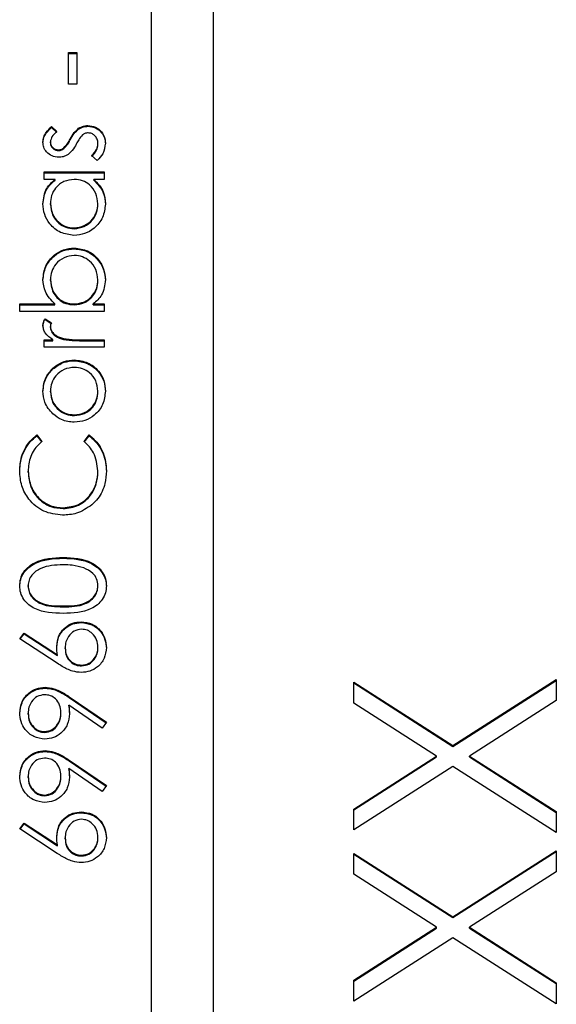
# Model space of a CAD drawing. Header units: millimetres. Extents: x 296 to 1495, y 17 to 1173.
# Tile 8 of 23: x 730.17 to 733.61, y 537.87 to 544.19. Entities that reach past the tile are written whole.
import ezdxf

# ---------------------------------------------------------------- set-up
doc = ezdxf.new("R2010")
doc.units = ezdxf.units.MM

msp = doc.modelspace()

# ---------------------------------------------------------------- linework, layer by layer
at = {"color": 7, "linetype": 'Continuous', "lineweight": 25}
for p, q in [((731.0094, 573.1173), (731.0094, 533.1708)), ((731.4094, 533.1708), (731.4094, 573.1173)), ((730.4787, 543.9754), (730.533, 543.9754)), ((730.4787, 543.7722), (730.4787, 543.9754)), ((730.4787, 543.9702), (730.533, 543.9702)), ((730.533, 543.9754), (730.533, 543.7722)), ((730.533, 543.7722), (730.4787, 543.7722)), ((730.3709, 543.5012), (730.4041, 543.469)), ((730.3709, 543.496), (730.3709, 543.5012)), ((730.3709, 543.496), (730.4041, 543.4638)), ((730.5446, 543.4848), (730.5446, 543.4899)), ((730.6044, 543.5028), (730.6044, 543.5079)), ((730.4904, 543.4152), (730.4904, 543.4204)), ((730.3634, 543.3971), (730.3634, 543.4023)), ((730.4154, 543.3469), (730.4154, 543.3521)), ((730.4505, 543.3601), (730.4505, 543.3652)), ((730.6687, 543.3872), (730.6687, 543.3923)), ((730.6638, 543.2844), (730.628, 543.3158)), ((730.3227, 543.2098), (730.7094, 543.2098)), ((730.3227, 543.1624), (730.3227, 543.2098)), ((730.3227, 543.2047), (730.7094, 543.2047)), ((730.3942, 543.1624), (730.3227, 543.1624)), ((730.3942, 543.1572), (730.3942, 543.1624)), ((730.7094, 543.1624), (730.6425, 543.1624)), ((730.6425, 543.1572), (730.6425, 543.1624)), ((730.7094, 543.2098), (730.7094, 543.1624)), ((730.3634, 543.0016), (730.3634, 543.0068)), ((730.6687, 543.0012), (730.6687, 543.0064)), ((730.5155, 542.8456), (730.5155, 542.8507)), ((730.5168, 542.7168), (730.5168, 542.722)), ((730.3634, 542.5141), (730.3634, 542.5193)), ((730.6687, 542.5134), (730.6687, 542.5186)), ((730.1666, 542.3629), (730.3929, 542.3629)), ((730.1666, 542.3155), (730.1666, 542.3629)), ((730.1666, 542.3578), (730.3929, 542.3578)), ((730.3929, 542.3578), (730.3929, 542.3629)), ((730.5153, 542.3578), (730.5153, 542.3629)), ((730.6378, 542.3629), (730.7094, 542.3629)), ((730.6378, 542.3578), (730.6378, 542.3629)), ((730.6378, 542.3578), (730.7094, 542.3578)), ((730.7094, 542.3629), (730.7094, 542.3155)), ((730.7094, 542.3155), (730.1666, 542.3155)), ((730.3291, 542.2681), (730.3703, 542.242)), ((730.3291, 542.2629), (730.3291, 542.2681)), ((730.3291, 542.2629), (730.3686, 542.2379)), ((730.3634, 542.2126), (730.3634, 542.2178)), ((730.3227, 542.1326), (730.3796, 542.1326)), ((730.3227, 542.0852), (730.3227, 542.1326)), ((730.3227, 542.1274), (730.3796, 542.1274)), ((730.3796, 542.1274), (730.3796, 542.1326)), ((730.4467, 542.1359), (730.4467, 542.1411)), ((730.5794, 542.1326), (730.7094, 542.1326)), ((730.5794, 542.1274), (730.5794, 542.1326)), ((730.5794, 542.1274), (730.7094, 542.1274)), ((730.7094, 542.1326), (730.7094, 542.0852)), ((730.7094, 542.0852), (730.3227, 542.0852)), ((730.5171, 541.9987), (730.5171, 542.0039)), ((730.3796, 541.9458), (730.3796, 541.9509)), ((730.3634, 541.7988), (730.3634, 541.804)), ((730.6687, 541.7988), (730.6687, 541.804)), ((730.5174, 541.6464), (730.5174, 541.6516)), ((730.2773, 541.5228), (730.3091, 541.4813)), ((730.2773, 541.5177), (730.2773, 541.5228)), ((730.5805, 541.4813), (730.612, 541.5228)), ((730.612, 541.5177), (730.612, 541.5228)), ((730.2773, 541.5177), (730.3091, 541.4762)), ((730.5805, 541.4762), (730.612, 541.5177)), ((730.2209, 541.2841), (730.2209, 541.2893)), ((730.6687, 541.2874), (730.6687, 541.2926)), ((730.4453, 541.0502), (730.4453, 541.0553)), ((730.445, 540.7317), (730.445, 540.7369)), ((730.2209, 540.5509), (730.2209, 540.5561)), ((730.6687, 540.5509), (730.6687, 540.5561)), ((730.4448, 540.4201), (730.4448, 540.4253)), ((730.5609, 540.3185), (730.5609, 540.3236)), ((730.1666, 540.2152), (730.1954, 540.2517)), ((730.4081, 540.0575), (730.1666, 540.2152)), ((730.1693, 540.2135), (730.1954, 540.2466)), ((730.1954, 540.2517), (730.4092, 540.1121)), ((730.1954, 540.2466), (730.1954, 540.2517)), ((730.1954, 540.2466), (730.4092, 540.1069)), ((730.4584, 540.1517), (730.4584, 540.1569)), ((730.6687, 540.1559), (730.6687, 540.161)), ((730.4092, 540.1069), (730.4092, 540.1121)), ((730.5637, 540.0407), (730.5637, 540.0458)), ((732.9464, 539.5297), (733.6094, 539.9533)), ((732.9464, 539.5245), (733.6094, 539.9482)), ((733.6094, 539.9533), (733.6094, 539.8189)), ((730.3292, 539.8984), (730.3292, 539.9036)), ((732.3094, 539.9367), (732.9464, 539.5297)), ((732.3094, 539.8022), (732.3094, 539.9367)), ((732.3094, 539.9315), (732.9464, 539.5245)), ((730.4846, 539.8427), (730.7229, 539.68)), ((730.4846, 539.8375), (730.4846, 539.8427)), ((730.4846, 539.8375), (730.7205, 539.6765)), ((733.6094, 539.8189), (733.0516, 539.4623)), ((730.6965, 539.6421), (730.4815, 539.789)), ((730.4815, 539.7839), (730.4815, 539.789)), ((732.8411, 539.4623), (732.3094, 539.8022)), ((730.2209, 539.7322), (730.2209, 539.7374)), ((730.4312, 539.7371), (730.4312, 539.7422)), ((730.7229, 539.68), (730.6965, 539.6421)), ((730.3261, 539.6138), (730.3261, 539.619)), ((732.9464, 539.5245), (732.9464, 539.5297)), ((730.3292, 539.4919), (730.3292, 539.4971)), ((730.4846, 539.4362), (730.7229, 539.2735)), ((730.4846, 539.431), (730.4846, 539.4362)), ((732.3094, 539.1224), (732.8411, 539.4623)), ((732.3094, 539.1173), (732.8411, 539.4572)), ((732.8411, 539.4572), (732.8411, 539.4623)), ((733.0516, 539.4623), (733.6094, 539.1058)), ((733.0516, 539.4572), (733.0516, 539.4623)), ((733.0516, 539.4572), (733.6094, 539.1006)), ((730.6965, 539.2356), (730.4815, 539.3825)), ((730.4815, 539.3774), (730.4815, 539.3825)), ((730.4846, 539.431), (730.7205, 539.27)), ((732.9464, 539.3952), (732.3094, 538.988)), ((733.6094, 538.9713), (732.9464, 539.3952)), ((730.2209, 539.3257), (730.2209, 539.3309)), ((730.4312, 539.3306), (730.4312, 539.3357)), ((730.7229, 539.2735), (730.6965, 539.2356)), ((730.3261, 539.2073), (730.3261, 539.2125)), ((732.3094, 538.988), (732.3094, 539.1224)), ((730.5609, 539.0989), (730.5609, 539.1041)), ((733.6094, 539.1058), (733.6094, 538.9713)), ((730.1666, 538.9957), (730.1954, 539.0322)), ((730.4081, 538.838), (730.1666, 538.9957)), ((730.1693, 538.994), (730.1954, 539.0271)), ((730.1954, 539.0322), (730.4092, 538.8926)), ((730.1954, 539.0271), (730.1954, 539.0322)), ((730.1954, 539.0271), (730.4092, 538.8874)), ((730.4584, 538.9322), (730.4584, 538.9374)), ((730.6687, 538.9363), (730.6687, 538.9415)), ((730.4092, 538.8874), (730.4092, 538.8926)), ((730.5637, 538.8212), (730.5637, 538.8263)), ((732.3094, 538.8382), (732.9464, 538.4312)), ((732.3094, 538.7037), (732.3094, 538.8382)), ((732.3094, 538.833), (732.9464, 538.426)), ((732.9464, 538.4312), (733.6094, 538.8548)), ((732.9464, 538.426), (733.6094, 538.8496)), ((733.6094, 538.8548), (733.6094, 538.7204)), ((732.8411, 538.3638), (732.3094, 538.7037)), ((733.6094, 538.7204), (733.0516, 538.3638)), ((732.9464, 538.426), (732.9464, 538.4312)), ((732.3094, 538.0239), (732.8411, 538.3638)), ((732.8411, 538.3586), (732.8411, 538.3638)), ((733.0516, 538.3638), (733.6094, 538.0073)), ((733.0516, 538.3586), (733.0516, 538.3638)), ((732.3094, 538.0187), (732.8411, 538.3586)), ((733.0516, 538.3586), (733.6094, 538.0021)), ((732.9464, 538.2967), (732.3094, 537.8894)), ((733.6094, 537.8728), (732.9464, 538.2967)), ((732.3094, 537.8894), (732.3094, 538.0239)), ((733.6094, 538.0073), (733.6094, 537.8728))]:
    msp.add_line(p, q, dxfattribs=at)
for points, knots in [([(730.3159, 543.4023), (730.3171, 543.4131), (730.3196, 543.4349), (730.3391, 543.4693), (730.3588, 543.4891), (730.3709, 543.5012)], [0, 0, 0, 0, 0.279553, 0.559703, 1, 1, 1, 1]), ([(730.3159, 543.3971), (730.3171, 543.408), (730.3196, 543.4297), (730.3391, 543.4641), (730.3588, 543.4839), (730.3709, 543.496)], [0, 0, 0, 0, 0.2795531, 0.5597029, 1, 1, 1, 1]), ([(730.4904, 543.4204), (730.4985, 543.435), (730.513, 543.461), (730.535, 543.4811), (730.5446, 543.4899)], [0, 0, 0, 0, 0.5606486, 1, 1, 1, 1]), ([(730.4904, 543.4152), (730.4985, 543.4298), (730.513, 543.4559), (730.535, 543.4759), (730.5446, 543.4848)], [0, 0, 0, 0, 0.5606486, 1, 1, 1, 1]), ([(730.5446, 543.4899), (730.5551, 543.4958), (730.5738, 543.5062), (730.5951, 543.5074), (730.6044, 543.5079)], [0, 0, 0, 0, 0.559466, 1, 1, 1, 1]), ([(730.5446, 543.4848), (730.5551, 543.4906), (730.5738, 543.5011), (730.5951, 543.5022), (730.6044, 543.5028)], [0, 0, 0, 0, 0.559466, 1, 1, 1, 1]), ([(730.6044, 543.5079), (730.6211, 543.506), (730.6544, 543.5022), (730.6913, 543.4714), (730.7131, 543.434), (730.7151, 543.4078), (730.7162, 543.3948)], [0, 0, 0, 0, 0.279548, 0.559226, 0.779475, 1, 1, 1, 1]), ([(730.6044, 543.5028), (730.6211, 543.5008), (730.6544, 543.497), (730.6913, 543.4662), (730.7131, 543.4288), (730.7151, 543.4027), (730.7162, 543.3896)], [0, 0, 0, 0, 0.279548, 0.559226, 0.779475, 1, 1, 1, 1]), ([(730.4041, 543.469), (730.3924, 543.4588), (730.3716, 543.4407), (730.3659, 543.414), (730.3634, 543.4023)], [0, 0, 0, 0, 0.562045, 1, 1, 1, 1]), ([(730.4505, 543.3652), (730.4592, 543.3746), (730.4746, 543.3915), (730.4856, 543.4115), (730.4904, 543.4204)], [0, 0, 0, 0, 0.559018, 1, 1, 1, 1]), ([(730.4505, 543.3601), (730.4592, 543.3695), (730.4746, 543.3863), (730.4856, 543.4064), (730.4904, 543.4152)], [0, 0, 0, 0, 0.559018, 1, 1, 1, 1]), ([(730.5696, 543.4475), (730.5609, 543.4374), (730.5455, 543.4193), (730.5345, 543.3982), (730.5297, 543.3889)], [0, 0, 0, 0, 0.559074, 1, 1, 1, 1]), ([(730.6064, 543.4605), (730.5989, 543.4598), (730.5854, 543.4586), (730.5744, 543.4509), (730.5696, 543.4475)], [0, 0, 0, 0, 0.559603, 1, 1, 1, 1]), ([(730.6687, 543.3923), (730.6677, 543.4019), (730.6658, 543.4211), (730.6495, 543.4432), (730.6291, 543.458), (730.614, 543.4597), (730.6064, 543.4605)], [0, 0, 0, 0, 0.279988, 0.559745, 0.779963, 1, 1, 1, 1]), ([(730.4173, 543.3047), (730.4025, 543.3061), (730.373, 543.3089), (730.3391, 543.3346), (730.3187, 543.3675), (730.3168, 543.3907), (730.3159, 543.4023)], [0, 0, 0, 0, 0.279936, 0.559437, 0.779611, 1, 1, 1, 1]), ([(730.3634, 543.4023), (730.3644, 543.3948), (730.3664, 543.3797), (730.381, 543.3638), (730.3977, 543.3537), (730.4095, 543.3526), (730.4154, 543.3521)], [0, 0, 0, 0, 0.279313, 0.559072, 0.779518, 1, 1, 1, 1]), ([(730.3634, 543.3971), (730.3644, 543.3896), (730.3664, 543.3746), (730.381, 543.3586), (730.3977, 543.3485), (730.4095, 543.3475), (730.4154, 543.3469)], [0, 0, 0, 0, 0.279313, 0.559072, 0.779518, 1, 1, 1, 1]), ([(730.4154, 543.3521), (730.4226, 543.353), (730.4354, 543.3545), (730.4459, 543.362), (730.4505, 543.3652)], [0, 0, 0, 0, 0.559054, 1, 1, 1, 1]), ([(730.4154, 543.3469), (730.4226, 543.3478), (730.4354, 543.3494), (730.4459, 543.3568), (730.4505, 543.3601)], [0, 0, 0, 0, 0.559054, 1, 1, 1, 1]), ([(730.5297, 543.3889), (730.5218, 543.3749), (730.5078, 543.3498), (730.4863, 543.3307), (730.4769, 543.3224)], [0, 0, 0, 0, 0.560659, 1, 1, 1, 1]), ([(730.628, 543.3158), (730.6402, 543.3278), (730.6621, 543.3492), (730.6667, 543.3792), (730.6687, 543.3923)], [0, 0, 0, 0, 0.5608331, 1, 1, 1, 1]), ([(730.628, 543.3106), (730.6402, 543.3226), (730.6621, 543.344), (730.6667, 543.374), (730.6687, 543.3872)], [0, 0, 0, 0, 0.560833, 1, 1, 1, 1]), ([(730.7162, 543.3948), (730.7131, 543.3708), (730.7076, 543.3279), (730.6772, 543.2977), (730.6638, 543.2844)], [0, 0, 0, 0, 0.559289, 1, 1, 1, 1]), ([(730.4769, 543.3224), (730.4665, 543.3166), (730.4478, 543.3063), (730.4267, 543.3052), (730.4173, 543.3047)], [0, 0, 0, 0, 0.559587, 1, 1, 1, 1]), ([(730.3159, 543.0061), (730.3198, 543.041), (730.3269, 543.1033), (730.3736, 543.1443), (730.3942, 543.1624)], [0, 0, 0, 0, 0.559062, 1, 1, 1, 1]), ([(730.5169, 543.1624), (730.4939, 543.1599), (730.4481, 543.1548), (730.3976, 543.1121), (730.3676, 543.0607), (730.3648, 543.0248), (730.3634, 543.0068)], [0, 0, 0, 0, 0.27966, 0.55921, 0.779487, 1, 1, 1, 1]), ([(730.6687, 543.0064), (730.6659, 543.029), (730.6605, 543.0743), (730.6217, 543.127), (730.5705, 543.1577), (730.5348, 543.1608), (730.5169, 543.1624)], [0, 0, 0, 0, 0.279822, 0.559387, 0.779603, 1, 1, 1, 1]), ([(730.6425, 543.1624), (730.6663, 543.1374), (730.7089, 543.0926), (730.7139, 543.0316), (730.7162, 543.0047)], [0, 0, 0, 0, 0.558763, 1, 1, 1, 1]), ([(730.3159, 543.001), (730.3198, 543.0358), (730.3269, 543.0982), (730.3736, 543.1392), (730.3942, 543.1572)], [0, 0, 0, 0, 0.559062, 1, 1, 1, 1]), ([(730.6425, 543.1572), (730.6663, 543.1322), (730.7089, 543.0874), (730.7139, 543.0264), (730.7162, 542.9995)], [0, 0, 0, 0, 0.558763, 1, 1, 1, 1]), ([(730.515, 542.8033), (730.4853, 542.807), (730.426, 542.8143), (730.3615, 542.8703), (730.3219, 542.9364), (730.3179, 542.9829), (730.3159, 543.0061)], [0, 0, 0, 0, 0.279413, 0.559191, 0.779548, 1, 1, 1, 1]), ([(730.3634, 543.0068), (730.366, 542.9841), (730.3713, 542.9389), (730.4116, 542.8874), (730.4621, 542.8565), (730.4977, 542.8527), (730.5155, 542.8507)], [0, 0, 0, 0, 0.279767, 0.559291, 0.779719, 1, 1, 1, 1]), ([(730.3634, 543.0016), (730.366, 542.979), (730.3713, 542.9337), (730.4116, 542.8823), (730.4621, 542.8514), (730.4977, 542.8475), (730.5155, 542.8456)], [0, 0, 0, 0, 0.2797672, 0.5592905, 0.7797189, 1, 1, 1, 1]), ([(730.7162, 543.0047), (730.7127, 542.975), (730.7057, 542.9156), (730.651, 542.8499), (730.585, 542.8093), (730.5383, 542.8053), (730.515, 542.8033)], [0, 0, 0, 0, 0.279573, 0.559333, 0.779589, 1, 1, 1, 1]), ([(730.5155, 542.8507), (730.5381, 542.8539), (730.5833, 542.8603), (730.6337, 542.9019), (730.6635, 542.953), (730.6669, 542.9886), (730.6687, 543.0064)], [0, 0, 0, 0, 0.279429, 0.559146, 0.77957, 1, 1, 1, 1]), ([(730.5155, 542.8456), (730.5381, 542.8488), (730.5833, 542.8552), (730.6337, 542.8968), (730.6635, 542.9479), (730.6669, 542.9834), (730.6687, 543.0012)], [0, 0, 0, 0, 0.279429, 0.559146, 0.77957, 1, 1, 1, 1]), ([(730.3159, 542.5205), (730.3193, 542.5501), (730.3263, 542.6095), (730.3809, 542.6751), (730.4467, 542.716), (730.4934, 542.72), (730.5168, 542.722)], [0, 0, 0, 0, 0.279577, 0.559334, 0.779604, 1, 1, 1, 1]), ([(730.5168, 542.722), (730.5465, 542.7184), (730.6059, 542.7111), (730.6704, 542.655), (730.7102, 542.5889), (730.7142, 542.5423), (730.7162, 542.519)], [0, 0, 0, 0, 0.279433, 0.559216, 0.779559, 1, 1, 1, 1]), ([(730.3159, 542.5153), (730.3193, 542.545), (730.3263, 542.6043), (730.3809, 542.67), (730.4467, 542.7108), (730.4934, 542.7148), (730.5168, 542.7168)], [0, 0, 0, 0, 0.279577, 0.559334, 0.779604, 1, 1, 1, 1]), ([(730.5168, 542.6746), (730.4942, 542.6714), (730.4491, 542.6649), (730.3985, 542.6236), (730.3686, 542.5726), (730.3651, 542.5371), (730.3634, 542.5193)], [0, 0, 0, 0, 0.2794034, 0.5591037, 0.7795523, 1, 1, 1, 1]), ([(730.5168, 542.7168), (730.5465, 542.7132), (730.6059, 542.7059), (730.6704, 542.6499), (730.7102, 542.5837), (730.7142, 542.5371), (730.7162, 542.5138)], [0, 0, 0, 0, 0.279433, 0.559216, 0.779559, 1, 1, 1, 1]), ([(730.6687, 542.5186), (730.666, 542.5412), (730.6608, 542.5864), (730.6205, 542.6378), (730.5701, 542.6688), (730.5345, 542.6727), (730.5168, 542.6746)], [0, 0, 0, 0, 0.279756, 0.559279, 0.779725, 1, 1, 1, 1]), ([(730.3929, 542.3629), (730.3684, 542.3877), (730.3246, 542.432), (730.3186, 542.4934), (730.3159, 542.5205)], [0, 0, 0, 0, 0.559294, 1, 1, 1, 1]), ([(730.3634, 542.5193), (730.3662, 542.4967), (730.3718, 542.4514), (730.4104, 542.3985), (730.4616, 542.3676), (730.4974, 542.3645), (730.5153, 542.3629)], [0, 0, 0, 0, 0.2797865, 0.559477, 0.7796267, 1, 1, 1, 1]), ([(730.3634, 542.5141), (730.3662, 542.4915), (730.3718, 542.4462), (730.4104, 542.3933), (730.4616, 542.3624), (730.4974, 542.3593), (730.5153, 542.3578)], [0, 0, 0, 0, 0.279786, 0.559477, 0.779627, 1, 1, 1, 1]), ([(730.5153, 542.3629), (730.5382, 542.3655), (730.584, 542.3706), (730.6346, 542.4131), (730.6643, 542.4647), (730.6672, 542.5006), (730.6687, 542.5186)], [0, 0, 0, 0, 0.2796393, 0.5591919, 0.7795122, 1, 1, 1, 1]), ([(730.5153, 542.3578), (730.5382, 542.3603), (730.584, 542.3654), (730.6346, 542.4079), (730.6643, 542.4595), (730.6672, 542.4954), (730.6687, 542.5134)], [0, 0, 0, 0, 0.279639, 0.559192, 0.779512, 1, 1, 1, 1]), ([(730.7162, 542.519), (730.7121, 542.4842), (730.7049, 542.422), (730.6584, 542.381), (730.6378, 542.3629)], [0, 0, 0, 0, 0.558922, 1, 1, 1, 1]), ([(730.3159, 542.2268), (730.3169, 542.235), (730.3186, 542.2497), (730.3259, 542.2624), (730.3291, 542.2681)], [0, 0, 0, 0, 0.559243, 1, 1, 1, 1]), ([(730.3159, 542.2216), (730.3169, 542.2298), (730.3186, 542.2445), (730.3259, 542.2573), (730.3291, 542.2629)], [0, 0, 0, 0, 0.559243, 1, 1, 1, 1]), ([(730.3796, 542.1326), (730.3614, 542.1459), (730.3361, 542.1644), (730.3182, 542.2007), (730.3167, 542.2181), (730.3159, 542.2268)], [0, 0, 0, 0, 0.558788, 0.779481, 1, 1, 1, 1]), ([(730.3703, 542.242), (730.3683, 542.2377), (730.3647, 542.23), (730.3638, 542.2215), (730.3634, 542.2178)], [0, 0, 0, 0, 0.560396, 1, 1, 1, 1]), ([(730.3634, 542.2178), (730.3658, 542.2066), (730.3707, 542.1842), (730.4018, 542.1555), (730.4297, 542.1465), (730.4467, 542.1411)], [0, 0, 0, 0, 0.2783358, 0.5587681, 1, 1, 1, 1]), ([(730.3634, 542.2126), (730.3658, 542.2015), (730.3707, 542.179), (730.4018, 542.1503), (730.4297, 542.1413), (730.4467, 542.1359)], [0, 0, 0, 0, 0.278336, 0.558768, 1, 1, 1, 1]), ([(730.4467, 542.1411), (730.4714, 542.1379), (730.5154, 542.1323), (730.5599, 542.1325), (730.5794, 542.1326)], [0, 0, 0, 0, 0.559636, 1, 1, 1, 1]), ([(730.4467, 542.1359), (730.4714, 542.1328), (730.5154, 542.1272), (730.5599, 542.1273), (730.5794, 542.1274)], [0, 0, 0, 0, 0.559636, 1, 1, 1, 1]), ([(730.3796, 541.9509), (730.4026, 541.968), (730.4438, 541.9985), (730.4947, 542.0022), (730.5171, 542.0039)], [0, 0, 0, 0, 0.559216, 1, 1, 1, 1]), ([(730.3796, 541.9458), (730.4026, 541.9628), (730.4438, 541.9933), (730.4947, 541.9971), (730.5171, 541.9987)], [0, 0, 0, 0, 0.559216, 1, 1, 1, 1]), ([(730.5171, 542.0039), (730.5465, 542.0002), (730.6053, 541.993), (730.6714, 541.9397), (730.7109, 541.8737), (730.7144, 541.8274), (730.7162, 541.8042)], [0, 0, 0, 0, 0.279521, 0.559381, 0.779507, 1, 1, 1, 1]), ([(730.5171, 541.9987), (730.5465, 541.9951), (730.6053, 541.9878), (730.6714, 541.9346), (730.7109, 541.8685), (730.7144, 541.8222), (730.7162, 541.799)], [0, 0, 0, 0, 0.279521, 0.559381, 0.779507, 1, 1, 1, 1]), ([(730.3159, 541.8042), (730.3192, 541.8355), (730.325, 541.8916), (730.3629, 541.9328), (730.3796, 541.9509)], [0, 0, 0, 0, 0.559182, 1, 1, 1, 1]), ([(730.3159, 541.799), (730.3192, 541.8304), (730.325, 541.8864), (730.3629, 541.9276), (730.3796, 541.9458)], [0, 0, 0, 0, 0.559182, 1, 1, 1, 1]), ([(730.5174, 541.9564), (730.4948, 541.9538), (730.4495, 541.9486), (730.3997, 541.9069), (730.3683, 541.8572), (730.365, 541.8217), (730.3634, 541.804)], [0, 0, 0, 0, 0.2795862, 0.5593981, 0.7796526, 1, 1, 1, 1]), ([(730.6687, 541.804), (730.6661, 541.8264), (730.661, 541.8711), (730.6207, 541.9218), (730.5702, 541.9513), (730.535, 541.9547), (730.5174, 541.9564)], [0, 0, 0, 0, 0.279745, 0.559113, 0.779606, 1, 1, 1, 1]), ([(730.3799, 541.6571), (730.3592, 541.6809), (730.3221, 541.7236), (730.3178, 541.7795), (730.3159, 541.8042)], [0, 0, 0, 0, 0.55888, 1, 1, 1, 1]), ([(730.3634, 541.804), (730.3661, 541.7814), (730.3717, 541.7363), (730.4139, 541.6868), (730.4641, 541.6561), (730.4996, 541.6531), (730.5174, 541.6516)], [0, 0, 0, 0, 0.2794842, 0.5592561, 0.7795472, 1, 1, 1, 1]), ([(730.3634, 541.7988), (730.3661, 541.7763), (730.3717, 541.7311), (730.4139, 541.6817), (730.4641, 541.651), (730.4996, 541.6479), (730.5174, 541.6464)], [0, 0, 0, 0, 0.2794842, 0.5592561, 0.7795472, 1, 1, 1, 1]), ([(730.7162, 541.8042), (730.7132, 541.7746), (730.7072, 541.7154), (730.6523, 541.6504), (730.5866, 541.6105), (730.5403, 541.6063), (730.5171, 541.6041)], [0, 0, 0, 0, 0.2797756, 0.5591788, 0.7795916, 1, 1, 1, 1]), ([(730.5174, 541.6516), (730.5398, 541.6544), (730.5845, 541.66), (730.6351, 541.7003), (730.6639, 541.7513), (730.6671, 541.7864), (730.6687, 541.804)], [0, 0, 0, 0, 0.2796181, 0.5591672, 0.7795123, 1, 1, 1, 1]), ([(730.5174, 541.6464), (730.5398, 541.6492), (730.5845, 541.6548), (730.6351, 541.6952), (730.6639, 541.7461), (730.6671, 541.7812), (730.6687, 541.7988)], [0, 0, 0, 0, 0.279618, 0.559167, 0.779512, 1, 1, 1, 1]), ([(730.5171, 541.6041), (730.4886, 541.6069), (730.4376, 541.6119), (730.3976, 541.6432), (730.3799, 541.6571)], [0, 0, 0, 0, 0.559285, 1, 1, 1, 1]), ([(730.1666, 541.2923), (730.1687, 541.3225), (730.1721, 541.3723), (730.1994, 541.4363), (730.2321, 541.4855), (730.2622, 541.5104), (730.2773, 541.5228)], [0, 0, 0, 0, 0.33969, 0.55984, 0.77993, 1, 1, 1, 1]), ([(730.612, 541.5228), (730.6345, 541.5027), (730.6717, 541.4694), (730.7036, 541.4075), (730.7204, 541.3513), (730.7221, 541.3124), (730.7229, 541.2929)], [0, 0, 0, 0, 0.339341, 0.559515, 0.77972, 1, 1, 1, 1]), ([(730.1666, 541.2871), (730.1687, 541.3173), (730.1721, 541.3671), (730.1994, 541.4311), (730.2321, 541.4803), (730.2622, 541.5052), (730.2773, 541.5177)], [0, 0, 0, 0, 0.33969, 0.55984, 0.77993, 1, 1, 1, 1]), ([(730.3091, 541.4813), (730.2911, 541.4641), (730.2614, 541.4356), (730.2363, 541.384), (730.223, 541.3375), (730.2216, 541.3054), (730.2209, 541.2893)], [0, 0, 0, 0, 0.339327, 0.559466, 0.779727, 1, 1, 1, 1]), ([(730.6687, 541.2926), (730.6637, 541.3334), (730.6547, 541.4066), (730.6032, 541.4584), (730.5805, 541.4813)], [0, 0, 0, 0, 0.558772, 1, 1, 1, 1]), ([(730.612, 541.5177), (730.6345, 541.4975), (730.6717, 541.4643), (730.7036, 541.4024), (730.7204, 541.3461), (730.7221, 541.3072), (730.7229, 541.2877)], [0, 0, 0, 0, 0.339341, 0.559515, 0.77972, 1, 1, 1, 1]), ([(730.4417, 541.0079), (730.4002, 541.0127), (730.3173, 541.0224), (730.2264, 541.1006), (730.1739, 541.1947), (730.1691, 541.2597), (730.1666, 541.2923)], [0, 0, 0, 0, 0.279512, 0.55908, 0.779374, 1, 1, 1, 1]), ([(730.2209, 541.2893), (730.2248, 541.2555), (730.2325, 541.1881), (730.2899, 541.1094), (730.3655, 541.0626), (730.4187, 541.0577), (730.4453, 541.0553)], [0, 0, 0, 0, 0.279856, 0.559519, 0.779686, 1, 1, 1, 1]), ([(730.2209, 541.2841), (730.2248, 541.2504), (730.2325, 541.1829), (730.2899, 541.1042), (730.3655, 541.0574), (730.4187, 541.0526), (730.4453, 541.0502)], [0, 0, 0, 0, 0.279856, 0.559519, 0.779686, 1, 1, 1, 1]), ([(730.4453, 541.0553), (730.4795, 541.0594), (730.548, 541.0674), (730.6218, 541.1336), (730.663, 541.2122), (730.6668, 541.2658), (730.6687, 541.2926)], [0, 0, 0, 0, 0.279434, 0.558921, 0.779283, 1, 1, 1, 1]), ([(730.4453, 541.0502), (730.4795, 541.0542), (730.548, 541.0623), (730.6218, 541.1285), (730.663, 541.207), (730.6668, 541.2606), (730.6687, 541.2874)], [0, 0, 0, 0, 0.2794342, 0.5589213, 0.7792831, 1, 1, 1, 1]), ([(730.7229, 541.2929), (730.7214, 541.2651), (730.7188, 541.2193), (730.6971, 541.159), (730.6693, 541.1123), (730.6434, 541.0874), (730.6304, 541.0749)], [0, 0, 0, 0, 0.339838, 0.559927, 0.779959, 1, 1, 1, 1]), ([(730.6304, 541.0749), (730.5984, 541.0531), (730.541, 541.014), (730.4721, 541.0098), (730.4417, 541.0079)], [0, 0, 0, 0, 0.559029, 1, 1, 1, 1]), ([(730.1666, 540.5545), (730.1679, 540.5701), (730.1704, 540.6012), (730.198, 540.6579), (730.2863, 540.7293), (730.3815, 540.7339), (730.445, 540.7369)], [0, 0, 0, 0, 0.1256, 0.251197, 0.500581, 1, 1, 1, 1]), ([(730.1666, 540.5493), (730.1679, 540.5649), (730.1704, 540.596), (730.198, 540.6527), (730.2863, 540.7241), (730.3815, 540.7287), (730.445, 540.7317)], [0, 0, 0, 0, 0.1256, 0.251197, 0.500581, 1, 1, 1, 1]), ([(730.445, 540.7369), (730.5085, 540.734), (730.6037, 540.7295), (730.6915, 540.6577), (730.7192, 540.6011), (730.7217, 540.5701), (730.7229, 540.5545)], [0, 0, 0, 0, 0.499407, 0.748743, 0.874372, 1, 1, 1, 1]), ([(730.445, 540.7317), (730.5085, 540.7288), (730.6037, 540.7244), (730.6915, 540.6525), (730.7192, 540.596), (730.7217, 540.5649), (730.7229, 540.5493)], [0, 0, 0, 0, 0.499407, 0.748743, 0.874372, 1, 1, 1, 1]), ([(730.4448, 540.6895), (730.3957, 540.6875), (730.3221, 540.6846), (730.2493, 540.6351), (730.2247, 540.5924), (730.2222, 540.5682), (730.2209, 540.5561)], [0, 0, 0, 0, 0.500072, 0.749021, 0.874598, 1, 1, 1, 1]), ([(730.5778, 540.6695), (730.5534, 540.6762), (730.5098, 540.6882), (730.4647, 540.6891), (730.4448, 540.6895)], [0, 0, 0, 0, 0.559599, 1, 1, 1, 1]), ([(730.6687, 540.5561), (730.6669, 540.5705), (730.6632, 540.5994), (730.633, 540.644), (730.5987, 540.6598), (730.5778, 540.6695)], [0, 0, 0, 0, 0.280257, 0.560781, 1, 1, 1, 1]), ([(730.445, 540.3778), (730.3818, 540.3799), (730.3027, 540.3824), (730.2233, 540.4317), (730.1917, 540.466), (730.1704, 540.5082), (730.1679, 540.5391), (730.1666, 540.5545)], [0, 0, 0, 0, 0.498702, 0.624177, 0.749467, 0.874745, 1, 1, 1, 1]), ([(730.2209, 540.5561), (730.2221, 540.544), (730.2245, 540.5197), (730.2432, 540.4876), (730.2692, 540.462), (730.3336, 540.427), (730.3954, 540.426), (730.4448, 540.4253)], [0, 0, 0, 0, 0.125139, 0.250418, 0.375519, 0.500847, 1, 1, 1, 1]), ([(730.2209, 540.5509), (730.2221, 540.5388), (730.2245, 540.5146), (730.2432, 540.4824), (730.2692, 540.4568), (730.3336, 540.4218), (730.3954, 540.4209), (730.4448, 540.4201)], [0, 0, 0, 0, 0.125139, 0.250418, 0.375519, 0.500847, 1, 1, 1, 1]), ([(730.4448, 540.4253), (730.4943, 540.4256), (730.5683, 540.4262), (730.6406, 540.477), (730.6648, 540.5198), (730.6674, 540.544), (730.6687, 540.5561)], [0, 0, 0, 0, 0.5002912, 0.749086, 0.8746062, 1, 1, 1, 1]), ([(730.4448, 540.4201), (730.4943, 540.4205), (730.5683, 540.4211), (730.6406, 540.4718), (730.6648, 540.5147), (730.6674, 540.5388), (730.6687, 540.5509)], [0, 0, 0, 0, 0.500291, 0.749086, 0.874606, 1, 1, 1, 1]), ([(730.7229, 540.5545), (730.7217, 540.5391), (730.7192, 540.5082), (730.6915, 540.4521), (730.6026, 540.3827), (730.5081, 540.3798), (730.445, 540.3778)], [0, 0, 0, 0, 0.125551, 0.25109, 0.50025, 1, 1, 1, 1]), ([(730.4041, 540.1668), (730.4067, 540.19), (730.412, 540.2363), (730.4545, 540.2878), (730.5062, 540.319), (730.5426, 540.3221), (730.5609, 540.3236)], [0, 0, 0, 0, 0.279638, 0.559326, 0.779527, 1, 1, 1, 1]), ([(730.5609, 540.3236), (730.5851, 540.3209), (730.6335, 540.3154), (730.6871, 540.2703), (730.7176, 540.2153), (730.7212, 540.1774), (730.7229, 540.1585)], [0, 0, 0, 0, 0.279631, 0.55896, 0.779478, 1, 1, 1, 1]), ([(730.4041, 540.1617), (730.4067, 540.1848), (730.412, 540.2311), (730.4545, 540.2827), (730.5062, 540.3139), (730.5426, 540.3169), (730.5609, 540.3185)], [0, 0, 0, 0, 0.279638, 0.559326, 0.779527, 1, 1, 1, 1]), ([(730.5637, 540.2762), (730.5471, 540.2738), (730.5139, 540.2689), (730.4805, 540.2342), (730.4611, 540.196), (730.4593, 540.1699), (730.4584, 540.1569)], [0, 0, 0, 0, 0.278754, 0.558605, 0.779147, 1, 1, 1, 1]), ([(730.5609, 540.3185), (730.5851, 540.3157), (730.6335, 540.3103), (730.6871, 540.2652), (730.7176, 540.2101), (730.7212, 540.1723), (730.7229, 540.1533)], [0, 0, 0, 0, 0.279631, 0.55896, 0.779478, 1, 1, 1, 1]), ([(730.6687, 540.161), (730.667, 540.1773), (730.6638, 540.2097), (730.6367, 540.2474), (730.602, 540.2722), (730.5765, 540.2749), (730.5637, 540.2762)], [0, 0, 0, 0, 0.280018, 0.5598526, 0.7799871, 1, 1, 1, 1]), ([(730.4092, 540.1121), (730.4076, 540.1223), (730.4047, 540.1404), (730.4043, 540.1588), (730.4041, 540.1668)], [0, 0, 0, 0, 0.55991, 1, 1, 1, 1]), ([(730.4584, 540.1569), (730.4597, 540.1408), (730.4625, 540.1086), (730.4904, 540.0717), (730.5259, 540.0493), (730.5511, 540.047), (730.5637, 540.0458)], [0, 0, 0, 0, 0.280127, 0.559515, 0.779719, 1, 1, 1, 1]), ([(730.4584, 540.1517), (730.4597, 540.1356), (730.4625, 540.1035), (730.4904, 540.0665), (730.5259, 540.0441), (730.5511, 540.0418), (730.5637, 540.0407)], [0, 0, 0, 0, 0.280127, 0.559515, 0.779719, 1, 1, 1, 1]), ([(730.7229, 540.1585), (730.7201, 540.1348), (730.7144, 540.0876), (730.6714, 540.0342), (730.6175, 540.0039), (730.5804, 540.0003), (730.5618, 539.9984)], [0, 0, 0, 0, 0.27967, 0.559085, 0.779558, 1, 1, 1, 1]), ([(730.5637, 540.0458), (730.58, 540.0481), (730.6125, 540.0527), (730.6461, 540.0856), (730.6658, 540.1228), (730.6677, 540.1483), (730.6687, 540.161)], [0, 0, 0, 0, 0.279059, 0.5588204, 0.7793034, 1, 1, 1, 1]), ([(730.5637, 540.0407), (730.58, 540.0429), (730.6125, 540.0475), (730.6461, 540.0805), (730.6658, 540.1176), (730.6677, 540.1431), (730.6687, 540.1559)], [0, 0, 0, 0, 0.279059, 0.55882, 0.779303, 1, 1, 1, 1]), ([(730.5618, 539.9984), (730.5429, 540.0003), (730.5117, 540.0034), (730.4714, 540.0202), (730.439, 540.0376), (730.4184, 540.0509), (730.4081, 540.0575)], [0, 0, 0, 0, 0.339374, 0.559486, 0.779731, 1, 1, 1, 1]), ([(730.1666, 539.7398), (730.1695, 539.7638), (730.1751, 539.8118), (730.2183, 539.8663), (730.2726, 539.8979), (730.3104, 539.9017), (730.3292, 539.9036)], [0, 0, 0, 0, 0.27973, 0.559163, 0.779612, 1, 1, 1, 1]), ([(730.1666, 539.7346), (730.1695, 539.7587), (730.1751, 539.8067), (730.2183, 539.8611), (730.2726, 539.8927), (730.3104, 539.8965), (730.3292, 539.8984)], [0, 0, 0, 0, 0.27973, 0.559163, 0.779612, 1, 1, 1, 1]), ([(730.3292, 539.9036), (730.3484, 539.9016), (730.3801, 539.8985), (730.4209, 539.8811), (730.4536, 539.8633), (730.4743, 539.8496), (730.4846, 539.8427)], [0, 0, 0, 0, 0.339295, 0.559425, 0.779695, 1, 1, 1, 1]), ([(730.3292, 539.8984), (730.3484, 539.8965), (730.3801, 539.8933), (730.4209, 539.876), (730.4536, 539.8581), (730.4743, 539.8444), (730.4846, 539.8375)], [0, 0, 0, 0, 0.339295, 0.559425, 0.779695, 1, 1, 1, 1]), ([(730.3261, 539.8561), (730.3096, 539.8537), (730.2765, 539.8488), (730.243, 539.8144), (730.2237, 539.7763), (730.2218, 539.7504), (730.2209, 539.7374)], [0, 0, 0, 0, 0.278722, 0.558569, 0.779171, 1, 1, 1, 1]), ([(730.4312, 539.7422), (730.4299, 539.7585), (730.4273, 539.7911), (730.4001, 539.8291), (730.3644, 539.8525), (730.3388, 539.8549), (730.3261, 539.8561)], [0, 0, 0, 0, 0.280319, 0.55953, 0.779753, 1, 1, 1, 1]), ([(730.4815, 539.789), (730.4827, 539.7787), (730.4849, 539.7602), (730.4853, 539.7416), (730.4855, 539.7335)], [0, 0, 0, 0, 0.559944, 1, 1, 1, 1]), ([(730.4815, 539.7839), (730.4827, 539.7735), (730.4849, 539.7551), (730.4853, 539.7365), (730.4855, 539.7283)], [0, 0, 0, 0, 0.559944, 1, 1, 1, 1]), ([(730.3287, 539.5716), (730.3043, 539.5745), (730.2554, 539.5802), (730.2023, 539.6269), (730.1719, 539.6825), (730.1684, 539.7207), (730.1666, 539.7398)], [0, 0, 0, 0, 0.279538, 0.558851, 0.779452, 1, 1, 1, 1]), ([(730.2209, 539.7374), (730.2225, 539.7209), (730.2257, 539.6879), (730.2524, 539.6492), (730.2871, 539.6233), (730.3131, 539.6204), (730.3261, 539.619)], [0, 0, 0, 0, 0.280092, 0.560011, 0.780131, 1, 1, 1, 1]), ([(730.2209, 539.7322), (730.2225, 539.7157), (730.2257, 539.6828), (730.2524, 539.644), (730.2871, 539.6181), (730.3131, 539.6153), (730.3261, 539.6138)], [0, 0, 0, 0, 0.280092, 0.560011, 0.780131, 1, 1, 1, 1]), ([(730.3261, 539.619), (730.3429, 539.6217), (730.3767, 539.6271), (730.4098, 539.6633), (730.4285, 539.7025), (730.4303, 539.729), (730.4312, 539.7422)], [0, 0, 0, 0, 0.278472, 0.558424, 0.779098, 1, 1, 1, 1]), ([(730.3261, 539.6138), (730.3429, 539.6165), (730.3767, 539.6219), (730.4098, 539.6581), (730.4285, 539.6974), (730.4303, 539.7238), (730.4312, 539.7371)], [0, 0, 0, 0, 0.2784725, 0.5584236, 0.7790976, 1, 1, 1, 1]), ([(730.4855, 539.7335), (730.483, 539.7099), (730.4779, 539.6629), (730.4362, 539.6096), (730.3843, 539.5765), (730.3472, 539.5732), (730.3287, 539.5716)], [0, 0, 0, 0, 0.279814, 0.559489, 0.779635, 1, 1, 1, 1]), ([(730.1666, 539.3333), (730.1695, 539.3573), (730.1751, 539.4053), (730.2183, 539.4598), (730.2726, 539.4914), (730.3104, 539.4952), (730.3292, 539.4971)], [0, 0, 0, 0, 0.27973, 0.559163, 0.779612, 1, 1, 1, 1]), ([(730.1666, 539.3281), (730.1695, 539.3521), (730.1751, 539.4002), (730.2183, 539.4546), (730.2726, 539.4862), (730.3104, 539.49), (730.3292, 539.4919)], [0, 0, 0, 0, 0.27973, 0.559163, 0.779612, 1, 1, 1, 1]), ([(730.3261, 539.4496), (730.3096, 539.4472), (730.2765, 539.4423), (730.243, 539.4079), (730.2237, 539.3698), (730.2218, 539.3438), (730.2209, 539.3309)], [0, 0, 0, 0, 0.278722, 0.558569, 0.779171, 1, 1, 1, 1]), ([(730.4312, 539.3357), (730.4299, 539.352), (730.4273, 539.3846), (730.4001, 539.4226), (730.3644, 539.446), (730.3388, 539.4484), (730.3261, 539.4496)], [0, 0, 0, 0, 0.280319, 0.55953, 0.779753, 1, 1, 1, 1]), ([(730.3292, 539.4971), (730.3484, 539.4951), (730.3801, 539.492), (730.4209, 539.4746), (730.4536, 539.4568), (730.4743, 539.4431), (730.4846, 539.4362)], [0, 0, 0, 0, 0.3392949, 0.5594254, 0.7796947, 1, 1, 1, 1]), ([(730.3292, 539.4919), (730.3484, 539.49), (730.3801, 539.4868), (730.4209, 539.4695), (730.4536, 539.4516), (730.4743, 539.4379), (730.4846, 539.431)], [0, 0, 0, 0, 0.339295, 0.559425, 0.779695, 1, 1, 1, 1]), ([(730.4815, 539.3825), (730.4827, 539.3722), (730.4849, 539.3537), (730.4853, 539.3351), (730.4855, 539.3269)], [0, 0, 0, 0, 0.559944, 1, 1, 1, 1]), ([(730.4815, 539.3774), (730.4827, 539.367), (730.4849, 539.3485), (730.4853, 539.33), (730.4855, 539.3218)], [0, 0, 0, 0, 0.559944, 1, 1, 1, 1]), ([(730.3287, 539.1651), (730.3043, 539.168), (730.2554, 539.1737), (730.2023, 539.2204), (730.1719, 539.276), (730.1684, 539.3142), (730.1666, 539.3333)], [0, 0, 0, 0, 0.279538, 0.558851, 0.779452, 1, 1, 1, 1]), ([(730.2209, 539.3309), (730.2225, 539.3144), (730.2257, 539.2814), (730.2524, 539.2427), (730.2871, 539.2168), (730.3131, 539.2139), (730.3261, 539.2125)], [0, 0, 0, 0, 0.2800921, 0.5600105, 0.7801305, 1, 1, 1, 1]), ([(730.2209, 539.3257), (730.2225, 539.3092), (730.2257, 539.2763), (730.2524, 539.2375), (730.2871, 539.2116), (730.3131, 539.2088), (730.3261, 539.2073)], [0, 0, 0, 0, 0.280092, 0.560011, 0.780131, 1, 1, 1, 1]), ([(730.3261, 539.2125), (730.3429, 539.2152), (730.3767, 539.2206), (730.4098, 539.2568), (730.4285, 539.296), (730.4303, 539.3225), (730.4312, 539.3357)], [0, 0, 0, 0, 0.278472, 0.558424, 0.779098, 1, 1, 1, 1]), ([(730.3261, 539.2073), (730.3429, 539.21), (730.3767, 539.2154), (730.4098, 539.2516), (730.4285, 539.2909), (730.4303, 539.3173), (730.4312, 539.3306)], [0, 0, 0, 0, 0.2784725, 0.5584236, 0.7790976, 1, 1, 1, 1]), ([(730.4855, 539.3269), (730.483, 539.3034), (730.4779, 539.2564), (730.4362, 539.2031), (730.3843, 539.17), (730.3472, 539.1667), (730.3287, 539.1651)], [0, 0, 0, 0, 0.279814, 0.559489, 0.779635, 1, 1, 1, 1]), ([(730.4041, 538.9473), (730.4067, 538.9705), (730.412, 539.0168), (730.4545, 539.0683), (730.5062, 539.0995), (730.5426, 539.1026), (730.5609, 539.1041)], [0, 0, 0, 0, 0.279638, 0.559326, 0.779527, 1, 1, 1, 1]), ([(730.4041, 538.9422), (730.4067, 538.9653), (730.412, 539.0116), (730.4545, 539.0631), (730.5062, 539.0944), (730.5426, 539.0974), (730.5609, 539.0989)], [0, 0, 0, 0, 0.279638, 0.559326, 0.779527, 1, 1, 1, 1]), ([(730.5637, 539.0567), (730.5471, 539.0542), (730.5139, 539.0494), (730.4805, 539.0147), (730.4611, 538.9764), (730.4593, 538.9504), (730.4584, 538.9374)], [0, 0, 0, 0, 0.278754, 0.558605, 0.779147, 1, 1, 1, 1]), ([(730.5609, 539.1041), (730.5851, 539.1014), (730.6335, 539.0959), (730.6871, 539.0508), (730.7176, 538.9958), (730.7212, 538.9579), (730.7229, 538.939)], [0, 0, 0, 0, 0.279631, 0.55896, 0.779478, 1, 1, 1, 1]), ([(730.5609, 539.0989), (730.5851, 539.0962), (730.6335, 539.0907), (730.6871, 539.0456), (730.7176, 538.9906), (730.7212, 538.9527), (730.7229, 538.9338)], [0, 0, 0, 0, 0.279631, 0.55896, 0.779478, 1, 1, 1, 1]), ([(730.6687, 538.9415), (730.667, 538.9577), (730.6638, 538.9902), (730.6367, 539.0278), (730.602, 539.0527), (730.5765, 539.0553), (730.5637, 539.0567)], [0, 0, 0, 0, 0.280018, 0.559853, 0.779987, 1, 1, 1, 1]), ([(730.4092, 538.8926), (730.4076, 538.9028), (730.4047, 538.9209), (730.4043, 538.9393), (730.4041, 538.9473)], [0, 0, 0, 0, 0.55991, 1, 1, 1, 1]), ([(730.4584, 538.9374), (730.4597, 538.9213), (730.4625, 538.8891), (730.4904, 538.8522), (730.5259, 538.8298), (730.5511, 538.8275), (730.5637, 538.8263)], [0, 0, 0, 0, 0.280127, 0.559515, 0.779719, 1, 1, 1, 1]), ([(730.4584, 538.9322), (730.4597, 538.9161), (730.4625, 538.8839), (730.4904, 538.847), (730.5259, 538.8246), (730.5511, 538.8223), (730.5637, 538.8212)], [0, 0, 0, 0, 0.280127, 0.559515, 0.779719, 1, 1, 1, 1]), ([(730.7229, 538.939), (730.7201, 538.9153), (730.7144, 538.8681), (730.6714, 538.8147), (730.6175, 538.7844), (730.5804, 538.7807), (730.5618, 538.7789)], [0, 0, 0, 0, 0.27967, 0.559085, 0.779558, 1, 1, 1, 1]), ([(730.5637, 538.8263), (730.58, 538.8286), (730.6125, 538.8331), (730.6461, 538.8661), (730.6658, 538.9033), (730.6677, 538.9288), (730.6687, 538.9415)], [0, 0, 0, 0, 0.279059, 0.55882, 0.779303, 1, 1, 1, 1]), ([(730.5637, 538.8212), (730.58, 538.8234), (730.6125, 538.828), (730.6461, 538.861), (730.6658, 538.8981), (730.6677, 538.9236), (730.6687, 538.9363)], [0, 0, 0, 0, 0.279059, 0.55882, 0.779303, 1, 1, 1, 1]), ([(730.5618, 538.7789), (730.5429, 538.7808), (730.5117, 538.7839), (730.4714, 538.8006), (730.439, 538.8181), (730.4184, 538.8313), (730.4081, 538.838)], [0, 0, 0, 0, 0.339374, 0.559486, 0.779731, 1, 1, 1, 1])]:
    msp.add_open_spline(points, degree=3, knots=knots, dxfattribs=at)

doc.saveas('drawing.dxf')
